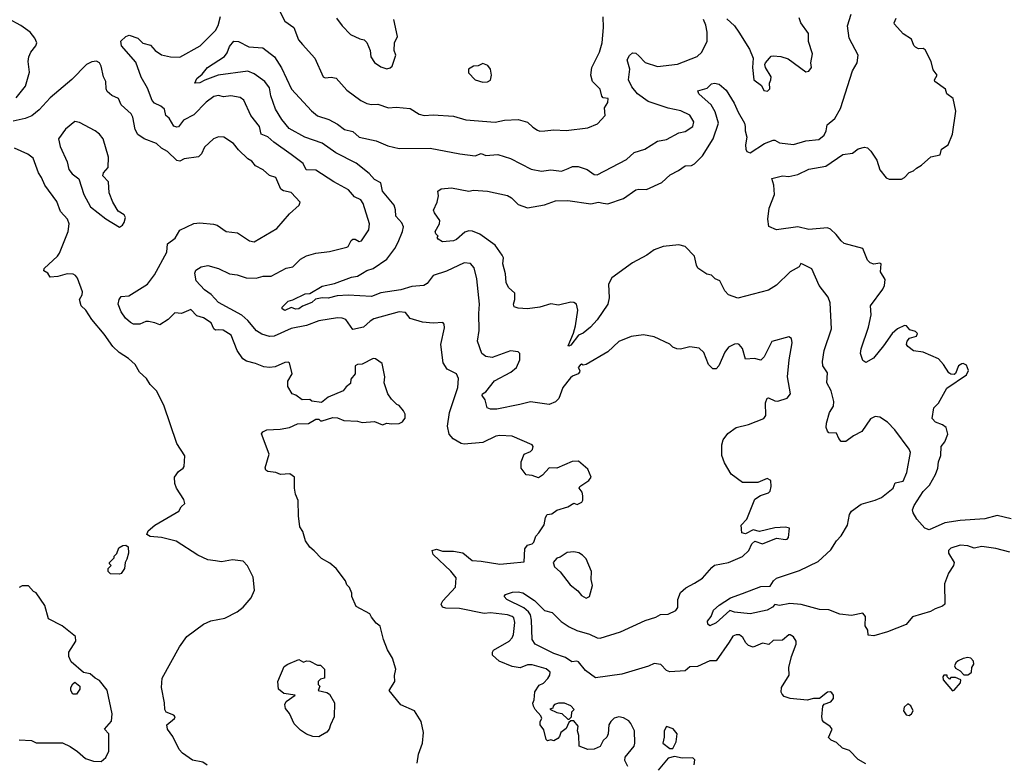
# Model space of a CAD drawing. Extents: x 1771496 to 1971148, y 471553 to 643630.
# Tile 87 of 256: x 1862558 to 1868930, y 515175 to 519985. Entities that reach past the tile are written whole.
import ezdxf

# ---------------------------------------------------------------- set-up
doc = ezdxf.new("R2010")
doc.units = 0

msp = doc.modelspace()

# ---------------------------------------------------------------- linework, layer by layer
at = {"layer": '0CON10XD'}
for points in [[(1864235, 520050), (1864274.3, 519975), (1864332.5, 519935), (1864362.2, 519855), (1864389.2, 519825), (1864469.2, 519735), (1864521.2, 519615), (1864535, 519608.8), (1864575, 519612.2), (1864606.3, 519606.3), (1864675, 519528.1), (1864765, 519462.2), (1864805, 519442.2), (1864835, 519436.7), (1864875, 519439.4), (1864945, 519414.4), (1864995, 519418.9), (1865085, 519410), (1865142.8, 519372.8), (1865175, 519364.4), (1865235, 519368.9), (1865365, 519360.6), (1865445, 519336.9), (1865635, 519320.9), (1865695, 519335.6), (1865785, 519339.4), (1865845, 519321.4), (1865878.9, 519288.9), (1865909.7, 519269.7), (1865925, 519264.2), (1865956, 519266), (1866015, 519273.1), (1866095, 519268.6), (1866235, 519286), (1866298.3, 519311.7), (1866346.7, 519365), (1866342.5, 519415), (1866365, 519450), (1866367.5, 519475), (1866335, 519480), (1866325, 519490), (1866314.4, 519535), (1866265.4, 519585.4), (1866254.6, 519625.4), (1866260.5, 519675), (1866311.1, 519775), (1866327.8, 519835), (1866337.1, 519935), (1866333.2, 520003.2)], [(1862535, 519480), (1862595.4, 519554.6), (1862620.9, 519645), (1862612.5, 519715), (1862616.4, 519743.6), (1862630.8, 519775), (1862663.1, 519815), (1862669.5, 519835), (1862656.5, 519865), (1862625, 519904.4), (1862566.4, 519946.4), (1862485, 519989.6)], [(1863244.4, 519875.6), (1863266.1, 519883.9), (1863323.8, 519865), (1863355, 519832.5), (1863405, 519820), (1863434.8, 519784.8), (1863475, 519758.2), (1863535, 519744.7), (1863595, 519743.3), (1863725.7, 519815), (1863825, 519915.7), (1863843.4, 519946.6), (1863857.1, 520005)], [(1868035, 515171.2), (1867985, 515200), (1867928.8, 515258.8), (1867883, 515273), (1867845, 515310), (1867810, 515325), (1867793, 515343), (1867816.7, 515395), (1867803.9, 515413.9), (1867761.7, 515441.7), (1867753, 515453), (1867750, 515475), (1867756.7, 515545), (1867765, 515557.5), (1867808, 515572), (1867825, 515593.3), (1867824.4, 515615), (1867815, 515630), (1867805, 515636.4), (1867785, 515634.3), (1867735, 515593.3), (1867695, 515594), (1867655, 515583.3), (1867545, 515593.3), (1867506.4, 515606.4), (1867491.7, 515621.7), (1867486.1, 515636.1), (1867488, 515665), (1867537.5, 515745), (1867536.9, 515795), (1867553.7, 515866.3), (1867582.5, 515945), (1867584, 515965), (1867565, 515994), (1867545, 516007.1), (1867535, 516005.8), (1867495, 515970.6), (1867435, 515970), (1867406.4, 515943.6), (1867365, 515953.1), (1867305, 515926.2), (1867275, 515936.7), (1867256.7, 515955), (1867239.1, 515989.1), (1867215.5, 516005.5), (1867195, 516005.5), (1867173.5, 515996.5), (1867150.7, 515959.3), (1867065, 515838.1), (1867025, 515838.8), (1866945, 515801.5), (1866895, 515800), (1866865, 515774.3), (1866765, 515766.2), (1866745, 515775.6), (1866708, 515815), (1866665, 515821.1), (1866627.5, 515802.5), (1866455, 515751.8), (1866285, 515727.2), (1866220, 515775), (1866175, 515830.5), (1866164.5, 515835.5), (1866131.2, 515831.2), (1866090, 515860), (1866015.6, 515885), (1865893.1, 515945), (1865875, 515976.7), (1865870.9, 516100.9), (1865863.3, 516135), (1865850.4, 516155), (1865821.5, 516181.5), (1865711.2, 516235), (1865692.5, 516255), (1865702.3, 516267.7), (1865747, 516283), (1865785, 516284.3), (1865815, 516277.8), (1865889, 516229), (1865955, 516163.3), (1866005, 516150), (1866062.5, 516092.5), (1866115, 516057.8), (1866163.1, 516033.1), (1866245, 516010), (1866295, 515986.4), (1866315, 515984.6), (1866446.2, 516025), (1866605, 516098.9), (1866675, 516120.9), (1866705, 516136.9), (1866755, 516140.6), (1866805, 516164.4), (1866817.8, 516182.2), (1866817.5, 516235), (1866835, 516280), (1866869.6, 516310.4), (1866925, 516340.9), (1866978, 516372), (1867037.4, 516442.6), (1867055, 516455.8), (1867145, 516474.3), (1867235, 516512.5), (1867277.4, 516552.6), (1867295.6, 516594.4), (1867315, 516611.2), (1867365, 516594.2), (1867455, 516631.2), (1867515, 516622.5), (1867525.5, 516624.5), (1867533.3, 516635), (1867540, 516695), (1867515, 516703.3), (1867445, 516698), (1867345, 516673.8), (1867304.2, 516685.8), (1867255, 516660), (1867232.5, 516665), (1867227.5, 516715), (1867263.3, 516755), (1867316.4, 516883.6), (1867351.7, 516908.3), (1867405, 516924), (1867415.6, 516934.4), (1867422.5, 516965), (1867420, 517005), (1867395, 517016.2), (1867335, 516991.2), (1867235, 516990.8), (1867162, 517045), (1867119.5, 517119.5), (1867102.5, 517165), (1867102.5, 517235), (1867111.7, 517268.3), (1867141.3, 517308.7), (1867195, 517348), (1867275, 517365.8), (1867375, 517406), (1867386, 517425), (1867384.3, 517505.7), (1867395, 517537.5), (1867405, 517538.8), (1867445, 517518.8), (1867465, 517516.7), (1867525, 517537.5), (1867545.9, 517564.1), (1867527.1, 517675), (1867537.1, 517785), (1867558, 517895), (1867552.3, 517922.3), (1867535, 517933.8), (1867425, 517903.8), (1867375.7, 517804.3), (1867355, 517783.3), (1867313.6, 517793.6), (1867255, 517788.8), (1867235, 517858.8), (1867215, 517884), (1867205, 517888), (1867185, 517885.8), (1867145, 517866), (1867121.5, 517835), (1867083.3, 517745), (1867065, 517727.5), (1867045, 517726.7), (1867015, 517753.8), (1866985, 517832), (1866955, 517860), (1866895, 517869.2), (1866835, 517854.3), (1866810, 517855), (1866785.9, 517865.9), (1866765.8, 517885.8), (1866663.6, 517933.6), (1866595, 517946.5), (1866515, 517936.5), (1866435, 517902.5), (1866365, 517837.5), (1866225, 517754), (1866205, 517750), (1866195, 517757.5), (1866185, 517750), (1866172.5, 517735), (1866182.5, 517715), (1866181.2, 517705), (1866173.3, 517695), (1866135, 517679.5), (1866122.4, 517667.6), (1866074.3, 517605), (1866048, 517535), (1866026.6, 517513.4), (1865985, 517496.7), (1865865, 517512.2), (1865795, 517496.2), (1865646.5, 517466.5), (1865605.5, 517465.5), (1865583.8, 517475), (1865570.9, 517525), (1865552, 517555), (1865553.1, 517565), (1865575, 517578.1), (1865630.8, 517649.2), (1865737.5, 517705), (1865773.3, 517735), (1865796, 517785), (1865795.6, 517825), (1865785, 517837.5), (1865735, 517841.9), (1865615, 517800.8), (1865575, 517805.5), (1865548.6, 517825), (1865521.9, 517905), (1865530.9, 517975), (1865528.9, 518085), (1865534.4, 518144.4), (1865517.6, 518307.6), (1865499.8, 518379.8), (1865475, 518406.9), (1865435, 518412.7), (1865321.1, 518358.9), (1865235, 518330.9), (1865195, 518277.8), (1865173.3, 518265), (1865095, 518260), (1865025, 518237.5), (1864895, 518217.5), (1864835, 518194.6), (1864685, 518202.7), (1864612, 518198), (1864555, 518184.6), (1864515, 518184.7), (1864473, 518177), (1864449.2, 518155), (1864387.5, 518132.5), (1864365, 518114.4), (1864345, 518112.5), (1864315, 518123.3), (1864275, 518104), (1864257.5, 518115), (1864257.5, 518125), (1864295, 518163.8), (1864325, 518172), (1864405, 518211.1), (1864436.3, 518213.7), (1864515, 518261.1), (1864595, 518278), (1864705, 518318.9), (1864745, 518326.9), (1864776, 518345), (1864805, 518362.9), (1864845, 518376.4), (1864933.4, 518436.6), (1864985.5, 518505), (1865006.7, 518545), (1865036.5, 518615), (1865041.2, 518645), (1865030.8, 518670.8), (1864992, 518715), (1864990.8, 518755), (1864982.5, 518785), (1864906.9, 518875), (1864895, 518930), (1864855, 518950.9), (1864819.6, 518989.6), (1864735, 519056.7), (1864605, 519124), (1864515, 519185.3), (1864404.2, 519224.2), (1864301.2, 519281.2), (1864255, 519339.5), (1864213.8, 519405), (1864183.1, 519493.1), (1864174.7, 519544.7), (1864143.8, 519585), (1864075.6, 519635.6), (1864035, 519651), (1863843.5, 519626.5), (1863756.2, 519593.8), (1863725, 519575.8), (1863692.5, 519575), (1863704, 519605), (1863738.6, 519631.4), (1863774.5, 519675), (1863884.1, 519745.9), (1863900.2, 519769.8), (1863915, 519810.6), (1863945, 519845.7), (1863975, 519842.9), (1864040.1, 519810.1), (1864132.2, 519802.2), (1864206.9, 519745), (1864252.6, 519672.6), (1864317.9, 519535), (1864445.6, 519395), (1864485, 519362.9), (1864559, 519339), (1864615, 519308.9), (1864659.2, 519275), (1864715, 519261.9), (1864755, 519224.6), (1864865, 519201.5), (1864939.7, 519169.7), (1865015, 519151.9), (1865215, 519154), (1865406.5, 519116.5), (1865505, 519104.6), (1865545, 519119.2), (1865575, 519106.4), (1865652.9, 519112.9), (1865735, 519087.8), (1865868, 519018), (1865935, 519004.7), (1865995, 519012.7), (1866064.1, 519005.9), (1866107.9, 519022.1), (1866135.4, 519034.6), (1866172.5, 519035), (1866230, 519015), (1866275, 518983.5), (1866295, 518981.8), (1866485, 519080.4), (1866535, 519125.6), (1866603.3, 519146.7), (1866685, 519198.1), (1866745, 519210.5), (1866825, 519253.1), (1866865, 519261.4), (1866914, 519295), (1866920.8, 519325), (1866895, 519368.1), (1866836.7, 519395), (1866755, 519412.1), (1866626.2, 519456.2), (1866555.8, 519505), (1866519.5, 519549.5), (1866498.9, 519595), (1866506.7, 519665), (1866488.9, 519725), (1866505, 519754.2), (1866525, 519770), (1866545, 519768), (1866565, 519750.8), (1866605, 519708.2), (1866685, 519681.2), (1866815, 519697.8), (1866943.3, 519746.7), (1866971.8, 519775), (1867007.1, 519845), (1867006.8, 519903.2), (1866998.3, 519948.3), (1866983.8, 519985)], [(1864608, 519995), (1864645, 519946), (1864699.7, 519889.7), (1864759.2, 519860.8), (1864787.5, 519855), (1864805, 519837.5), (1864826.4, 519785), (1864830.4, 519745), (1864855, 519707.1), (1864895, 519679.2), (1864935, 519667.5), (1864955, 519672.5), (1864968.6, 519685), (1864993.3, 519755), (1864981.2, 519785), (1864983.8, 519835), (1865003, 519877), (1864980, 519985)], [(1867135, 519990.8), (1867184.2, 519945), (1867212.9, 519905), (1867281.4, 519795), (1867306, 519735), (1867300, 519675), (1867309.2, 519595), (1867358.1, 519558.1), (1867375, 519526), (1867397.1, 519522.9), (1867412.5, 519537.5), (1867410.8, 519575), (1867420, 519595), (1867420.6, 519615), (1867385.8, 519675), (1867381.2, 519695), (1867383.9, 519706.1), (1867411.2, 519735), (1867421.2, 519748.8), (1867435, 519751.2), (1867485, 519746.2), (1867532, 519732), (1867645, 519647.5), (1867665, 519652.5), (1867682.5, 519675), (1867678.8, 519705), (1867688.8, 519765), (1867663.9, 519843.9), (1867663.1, 519895), (1867614.5, 519965), (1867602.7, 519997.3)], [(1867264.2, 519225.8), (1867255.6, 519175), (1867257.9, 519147.9), (1867265, 519131.2), (1867285, 519122.9), (1867379.2, 519185), (1867435, 519204.5), (1867445.4, 519205.4), (1867475, 519187.3), (1867565, 519177.5), (1867645, 519200.9), (1867730.3, 519209.7), (1867765, 519238.8), (1867777.5, 519265), (1867784.2, 519305), (1867834.6, 519345.4), (1867870, 519410), (1867948.1, 519655), (1867977.5, 519705), (1867984.3, 519755), (1867925.9, 519865), (1867915.4, 519945), (1867938.5, 520021.5)], [(1867842.7, 518595), (1867805, 518630.6), (1867785, 518638.1), (1867665, 518628.7), (1867595, 518644.7), (1867456.4, 518626.4), (1867406.1, 518646.1), (1867399.4, 518695), (1867408.2, 518765), (1867443.8, 518855), (1867438.8, 518915), (1867425, 518957.5), (1867495, 518974), (1867535, 518971.4), (1867595, 518982.5), (1867665, 519018.1), (1867775, 519038.1), (1867885, 519113.3), (1867948.3, 519121.7), (1867985, 519149.2), (1868025, 519160.8), (1868045.7, 519155.7), (1868066.2, 519135), (1868105, 519076.7), (1868124.5, 519014.5), (1868165, 518961.4), (1868185, 518952.4), (1868265, 518954.1), (1868285, 518964.4), (1868315, 518995.6), (1868342.9, 519007.1), (1868361.2, 519025), (1868395, 519042.9), (1868455, 519097.1), (1868515, 519110), (1868523.2, 519146.8), (1868567.8, 519175), (1868595.4, 519245), (1868617.2, 519392.8), (1868598.9, 519475), (1868558, 519505), (1868550, 519535), (1868480, 519585), (1868478.8, 519595), (1868496.2, 519625), (1868469.7, 519659.7), (1868457.8, 519715), (1868418.8, 519788.8), (1868405, 519797.5), (1868375, 519796.7), (1868355, 519806.7), (1868345, 519817.5), (1868329.7, 519859.7), (1868275, 519894), (1868220, 519955), (1868217.5, 519965), (1868230, 519995)], [(1866493.3, 515155), (1866473.6, 515193.6), (1866477.5, 515215), (1866535.8, 515285), (1866540, 515305), (1866536.1, 515386.1), (1866513.6, 515433.6), (1866499.5, 515449.5), (1866465, 515468.8), (1866435, 515476.2), (1866405, 515467.5), (1866383.6, 515446.4), (1866370, 515425), (1866367.5, 515365), (1866357.5, 515345), (1866335, 515322.5), (1866315, 515283.3), (1866275, 515266.2), (1866235, 515263.8), (1866180, 515285), (1866176.7, 515355), (1866167.5, 515385), (1866172.5, 515415), (1866145, 515450), (1866125, 515450), (1866111.7, 515438.3), (1866095, 515400), (1866060, 515375), (1866051.7, 515348.3), (1866040, 515335), (1866015, 515320), (1865995, 515327.5), (1865975, 515320), (1865965, 515330), (1865951.2, 515391.2), (1865926.7, 515425), (1865927.5, 515445), (1865937.5, 515465), (1865931.7, 515481.7), (1865893.9, 515523.9), (1865882.5, 515545), (1865880, 515565), (1865887.5, 515585), (1865891.7, 515638.3), (1865920.5, 515679.5), (1865947.3, 515692.7), (1865975.5, 515724.5), (1865989.2, 515745), (1865991.2, 515765), (1865965, 515786.2), (1865875, 515812.1), (1865845, 515812.2), (1865796.8, 515793.2), (1865745, 515802.2), (1865662, 515835), (1865617.5, 515875), (1865617, 515893), (1865625, 515907.5), (1865725, 515965.6), (1865745, 515986), (1865755, 516007.5), (1865763.5, 516085), (1865756.5, 516115), (1865745, 516125.4), (1865715, 516135.4), (1865605, 516148.7), (1865565, 516144.7), (1865405, 516177.1), (1865315, 516178.6), (1865294.4, 516184.4), (1865286.2, 516205), (1865296, 516225), (1865379.5, 516315), (1865383.1, 516375), (1865348.1, 516418.1), (1865233.8, 516525), (1865227.5, 516552.5), (1865255, 516560), (1865295, 516548), (1865365, 516546.9), (1865425, 516536.9), (1865486, 516486), (1865545, 516483.1), (1865665, 516462.5), (1865735, 516469.4), (1865822, 516478), (1865827, 516563), (1865845, 516586.7), (1865875, 516594), (1865885.6, 516604.4), (1865897.5, 516645), (1865917.5, 516665), (1865951.7, 516718.3), (1865960, 516765), (1865972.5, 516785), (1866001.7, 516788.3), (1866035, 516812.5), (1866105, 516833.3), (1866145, 516857.5), (1866165, 516848), (1866196.2, 516865), (1866203.6, 516876.4), (1866202, 516905), (1866198, 516928), (1866180, 516955), (1866182.5, 516965), (1866242.5, 517005), (1866257.5, 517025), (1866235, 517077.5), (1866175, 517130), (1866133.6, 517126.4), (1866035, 517083.3), (1865985, 517086.2), (1865941.7, 517038.3), (1865915, 517022.5), (1865875, 517037.5), (1865835, 517040), (1865803, 517083), (1865803.3, 517125), (1865822.5, 517175), (1865865, 517192), (1865877.5, 517205), (1865880.6, 517225), (1865875.7, 517235), (1865745, 517291.4), (1865665, 517295.5), (1865638.9, 517291.1), (1865555, 517250), (1865435, 517239.5), (1865415, 517244.4), (1865363.3, 517273.3), (1865336.9, 517305), (1865327.8, 517355), (1865339.6, 517445), (1865393.8, 517605), (1865398.5, 517665), (1865384.6, 517694.6), (1865323.6, 517723.6), (1865299.2, 517765), (1865284.5, 517885), (1865307.6, 517992.4), (1865305.7, 518015), (1865295.6, 518025.6), (1865235, 518021.1), (1865165, 518028.5), (1865085, 518051.1), (1865055, 518091.5), (1865015, 518096.2), (1864851.1, 518048.9), (1864825.7, 518034.3), (1864783.3, 517995), (1864715, 517981.9), (1864668.2, 518045), (1864645, 518054.8), (1864614, 518056), (1864495, 518037.5), (1864413.6, 518006.4), (1864315, 517986.7), (1864205, 517937.5), (1864175, 517935.8), (1864125, 517950.5), (1864091.7, 517971.7), (1864035, 518039.1), (1863995, 518074.7), (1863845, 518155.5), (1863798.2, 518208.2), (1863755, 518236.5), (1863699.2, 518295), (1863692, 518345), (1863698.8, 518365), (1863733.3, 518386.7), (1863775, 518394.2), (1863845, 518375.7), (1863915, 518340.6), (1863964.6, 518334.6), (1864024.5, 518314.5), (1864087.6, 518312.4), (1864133.6, 518326.4), (1864185, 518326.9), (1864282.2, 518377.8), (1864325, 518387.1), (1864376, 518435), (1864415, 518458.1), (1864475.6, 518474.4), (1864562.5, 518485), (1864675, 518512.9), (1864685, 518517.5), (1864704, 518556), (1864714.7, 518565.3), (1864728.8, 518565), (1864755, 518551.1), (1864770, 518555), (1864818.1, 518625), (1864821.1, 518665), (1864780, 518795), (1864765, 518820), (1864725, 518838.8), (1864686.9, 518885), (1864591.9, 518935), (1864475, 519010.7), (1864412.7, 519012.7), (1864393.3, 519055), (1864315, 519111.8), (1864202.2, 519192.2), (1864165, 519226.2), (1864121.5, 519245), (1864110.5, 519295), (1864053.1, 519365), (1864008.2, 519465), (1863985, 519482.5), (1863925, 519492.8), (1863876.1, 519486.1), (1863845, 519495.5), (1863815, 519488.2), (1863765, 519452.1), (1863685, 519369.7), (1863618.5, 519335), (1863585, 519291.4), (1863575, 519288.9), (1863555, 519297.1), (1863525, 519347.1), (1863503.8, 519365), (1863495.7, 519405), (1863472, 519425), (1863431.1, 519445), (1863415, 519461.1), (1863385, 519542), (1863345, 519613.8), (1863309.8, 519709.8), (1863216.9, 519815), (1863212, 519845), (1863244.4, 519875.6)], [(1865130, 515175), (1865140, 515235), (1865166, 515305), (1865172.5, 515375), (1865156.2, 515445), (1865112.5, 515515), (1865025, 515552.5), (1864950, 515645), (1864986.7, 515705), (1864983.6, 515743.6), (1864993.3, 515785), (1864970, 515855), (1864939.3, 515909.3), (1864912.5, 515975), (1864891.7, 516061.7), (1864865, 516082.5), (1864835, 516120), (1864825, 516142.5), (1864735, 516190), (1864707.5, 516255), (1864707.5, 516275), (1864692.5, 516312.5), (1864675, 516330), (1864666.1, 516356.1), (1864606.7, 516435), (1864565, 516470), (1864510.5, 516500.5), (1864465, 516550), (1864435, 516573.3), (1864408.8, 516615), (1864390, 516675), (1864372, 516705), (1864362, 516775), (1864360, 516875), (1864344, 516915), (1864337.5, 516955), (1864337.5, 517025), (1864306.4, 517046.4), (1864245, 517043.8), (1864215, 517056), (1864165, 517063.3), (1864151.7, 517071.7), (1864147, 517087), (1864173.3, 517175), (1864123, 517307), (1864130.7, 517319.3), (1864157, 517333), (1864243, 517337), (1864305, 517347.5), (1864355, 517370), (1864427, 517373), (1864475, 517400), (1864495, 517400), (1864505, 517390), (1864515, 517390), (1864585, 517412.5), (1864615, 517410), (1864655, 517393.3), (1864745, 517388), (1864775, 517380), (1864855, 517386.2), (1864906.1, 517363.9), (1864935, 517376.2), (1864965, 517371.2), (1865015, 517373.8), (1865036.1, 517383.9), (1865045, 517397.5), (1865053, 517407), (1865053, 517433), (1865042.5, 517455), (1865015, 517490), (1865000, 517495), (1864965, 517530), (1864940, 517565), (1864916.7, 517635), (1864921.2, 517675), (1864905, 517760), (1864861.7, 517791.7), (1864845, 517792.5), (1864775, 517756.7), (1864745, 517753.8), (1864728.8, 517745), (1864730, 517695), (1864700.5, 517659.5), (1864698.8, 517631.2), (1864670.8, 517609.2), (1864652.5, 517585), (1864555, 517544), (1864511.7, 517508.3), (1864448.3, 517518.3), (1864435, 517527.5), (1864387, 517527), (1864346.1, 517556.1), (1864322.5, 517565), (1864292.7, 517612.7), (1864293.8, 517646.2), (1864321.2, 517695), (1864303.3, 517765), (1864295, 517770), (1864275, 517767.5), (1864210.5, 517739.5), (1864175, 517735.8), (1864138.8, 517738.8), (1864085, 517762), (1864025, 517775.8), (1864002.1, 517792.1), (1863964.6, 517844.6), (1863926.9, 517945), (1863875, 517976.1), (1863847.8, 517977.8), (1863825, 517975.7), (1863814.7, 517984.7), (1863798.1, 518025), (1863747.2, 518057.2), (1863705, 518070), (1863665, 518110), (1863605, 518084.4), (1863562.3, 518087.7), (1863520, 518045), (1863465, 518011.1), (1863432.5, 518025), (1863392.1, 518032.1), (1863375, 518031.9), (1863335, 518015.6), (1863295, 518015.7), (1863275, 518025.7), (1863243.1, 518055), (1863214.4, 518095), (1863195.7, 518145), (1863201.2, 518175), (1863215, 518193.8), (1863265, 518198.8), (1863385.7, 518275), (1863430, 518335), (1863509.8, 518480.2), (1863515.8, 518535), (1863565, 518571.9), (1863595, 518622.5), (1863685, 518665.7), (1863725, 518670.8), (1863811.7, 518661.7), (1863836.2, 518655), (1863895, 518615.6), (1863966.8, 518606.8), (1864045, 518554.2), (1864075, 518547.1), (1864222, 518635), (1864305, 518728.8), (1864367.5, 518785), (1864372.5, 518805), (1864315, 518866.9), (1864265, 518878.2), (1864248.5, 518888.5), (1864215, 518963.3), (1864175, 518976.9), (1864134.7, 519014.7), (1864085, 519040), (1864060, 519070), (1864035, 519085.7), (1863973.3, 519143.3), (1863942.9, 519185), (1863880, 519225), (1863845, 519226.7), (1863812.5, 519215), (1863755, 519159.4), (1863733.9, 519116.1), (1863715, 519098.6), (1863622.5, 519085), (1863595, 519070), (1863574.6, 519074.6), (1863515, 519132.2), (1863475, 519154.4), (1863443.3, 519183.3), (1863363.6, 519213.6), (1863322.4, 519242.4), (1863304.5, 519275), (1863289.4, 519355), (1863279.4, 519375), (1863215.6, 519435), (1863198.1, 519475), (1863153.8, 519495), (1863125, 519520), (1863118.1, 519538.1), (1863116.5, 519585), (1863100.5, 519615), (1863084.5, 519685), (1863075, 519705.8), (1863055, 519716.9), (1863025, 519712.5), (1862990, 519695), (1862895, 519597.1), (1862755, 519478.6), (1862685, 519401.4), (1862636.1, 519363.9), (1862594.5, 519345.5), (1862515, 519328.5)], [(1865555, 519580.8), (1865585, 519582), (1865605.6, 519594.4), (1865610.8, 519625), (1865605.7, 519665.7), (1865588.3, 519688.3), (1865555, 519701.2), (1865525, 519686), (1865495, 519683.8), (1865462.5, 519665), (1865461.7, 519641.7), (1865506.7, 519595), (1865555, 519580.8)], [(1868965, 516540.9), (1868875, 516565.5), (1868785, 516576.9), (1868735, 516566.9), (1868695, 516582.7), (1868644.6, 516585.4), (1868583.7, 516566.3), (1868568.6, 516551.4), (1868570, 516535), (1868605.5, 516475), (1868601.1, 516455), (1868570, 516405), (1868544.1, 516335.9), (1868545.9, 516204.1), (1868529.5, 516190.5), (1868482.5, 516175), (1868452.5, 516157.5), (1868337.1, 516122.9), (1868295, 516073.1), (1868174.2, 516025.8), (1868085, 516000), (1868050, 516005), (1868047, 516037), (1868030.8, 516065), (1868031.4, 516125), (1868015, 516145.7), (1867941.7, 516131.7), (1867865, 516138.8), (1867795, 516168.1), (1867735, 516168.9), (1867615, 516202.2), (1867541.7, 516208.3), (1867475.6, 516195.6), (1867445, 516202.5), (1867430, 516185), (1867395, 516164.7), (1867285, 516141.5), (1867183.3, 516153.3), (1867155, 516163.8), (1867065, 516083.3), (1867025, 516064.6), (1867010.9, 516075), (1867008.9, 516095), (1867032.5, 516125), (1867048.6, 516165), (1867085, 516197.8), (1867158.8, 516245), (1867235, 516274.4), (1867355, 516319.6), (1867415, 516320), (1867435.7, 516355), (1867455, 516372.9), (1867605, 516422.5), (1867725, 516480), (1867806.9, 516555), (1867844.3, 516615), (1867875, 516646), (1867916.4, 516716.4), (1867927.5, 516785), (1867941.4, 516805), (1868005, 516850.4), (1868095, 516876.8), (1868135.8, 516895), (1868210, 516955), (1868225, 516988.8), (1868275, 517000), (1868299.6, 517055), (1868323.3, 517185), (1868315, 517208), (1868222.9, 517332.9), (1868175, 517382.5), (1868125, 517414.2), (1868095, 517419.2), (1868065, 517403.8), (1868007.7, 517322.3), (1867955, 517294.2), (1867905, 517256.2), (1867875, 517257.5), (1867860, 517275), (1867845, 517310), (1867795, 517313.3), (1867785, 517322.5), (1867776.4, 517346.4), (1867779.2, 517375), (1867798.1, 517445), (1867824, 517485), (1867827.1, 517515), (1867810, 517585), (1867781.9, 517635), (1867785, 517700), (1867756.9, 517746.9), (1867754.4, 517774.4), (1867765.5, 517844.5), (1867811.2, 517985), (1867802.7, 518152.7), (1867790.8, 518190.8), (1867732.5, 518265), (1867685, 518372.5), (1867625, 518402.5), (1867612.5, 518407.5), (1867603, 518387), (1867545, 518353.8), (1867455, 518267.5), (1867405, 518234.3), (1867205, 518184.2), (1867145, 518205.7), (1867121.8, 518231.8), (1867090, 518295), (1867058.3, 518308.3), (1867035, 518333.3), (1867005, 518338.8), (1866947.8, 518377.8), (1866937.3, 518397.3), (1866926, 518456), (1866865, 518516.9), (1866825, 518527.6), (1866722.5, 518517.5), (1866665, 518496.9), (1866617.3, 518462.7), (1866525, 518412.9), (1866391.4, 518315), (1866368.9, 518275), (1866373.8, 518185), (1866364.3, 518145), (1866295.7, 518044.3), (1866252.7, 517995), (1866205, 517957.3), (1866175, 517943.3), (1866125, 517880), (1866112.3, 517872.3), (1866107.5, 517875), (1866143.2, 517956.8), (1866155.4, 518005), (1866170.9, 518105), (1866161.4, 518145), (1866145.4, 518155.4), (1866125, 518157.7), (1866045, 518138.6), (1865995, 518146.9), (1865925.3, 518124.7), (1865844.5, 518115.5), (1865785, 518118.1), (1865758, 518128), (1865754.1, 518144.1), (1865762.2, 518175), (1865762, 518215), (1865721.9, 518251.9), (1865705.6, 518285), (1865701.3, 518341.3), (1865685.6, 518405), (1865688.5, 518445), (1865681.1, 518461.1), (1865635, 518526.7), (1865535, 518597.6), (1865487.6, 518617.6), (1865465, 518618.8), (1865439.1, 518610.9), (1865385, 518563.3), (1865365, 518554.4), (1865295, 518548.2), (1865266, 518565), (1865260, 518575), (1865265.5, 518585.5), (1865250.3, 518600.3), (1865247.1, 518615), (1865275.6, 518664.4), (1865277.1, 518685), (1865241.9, 518735), (1865237.3, 518752.7), (1865260.8, 518805), (1865268, 518845), (1865263.8, 518875), (1865285, 518890), (1865353.3, 518896.7), (1865465, 518876.7), (1865495, 518882.2), (1865585, 518875.6), (1865715, 518846.7), (1865741.9, 518831.9), (1865785, 518790.4), (1865845, 518767.5), (1865955, 518788.1), (1866025, 518812.9), (1866105.5, 518814.5), (1866255, 518793.3), (1866305, 518805.6), (1866335, 518798.5), (1866365, 518794.6), (1866465, 518828), (1866545, 518884.4), (1866565, 518889.2), (1866615, 518886.2), (1866715, 518932), (1866767.7, 518982.3), (1866821.2, 519008.8), (1866865, 519040), (1866905, 519042.5), (1866925, 519052.5), (1866976.4, 519103.6), (1867045.4, 519214.6), (1867080.4, 519315), (1867058.6, 519388.6), (1867033.8, 519433.8), (1866952.9, 519505), (1866946, 519524), (1867008.3, 519541.7), (1867035, 519569.4), (1867055, 519574.4), (1867085, 519566.9), (1867129.5, 519529.5), (1867183.1, 519445), (1867207.4, 519387.4), (1867248.1, 519315), (1867254.2, 519295), (1867252.5, 519265), (1867264.2, 519225.8)], [(1863205, 518643.3), (1863223.9, 518656.1), (1863235, 518673.3), (1863242.9, 518705), (1863235, 518722), (1863195.8, 518745.8), (1863161.2, 518805), (1863138, 518865), (1863133.8, 518935), (1863096.7, 518975), (1863100, 518995), (1863130.8, 519029.2), (1863134, 519095), (1863098, 519215), (1863074.2, 519245), (1863046.6, 519266.6), (1862945, 519320.7), (1862914.7, 519325.3), (1862855, 519276), (1862810, 519215), (1862820, 519165), (1862866, 519065), (1862876.7, 519016.7), (1862898.5, 518988.5), (1862940, 518955), (1862973.8, 518855), (1863016, 518775), (1863115, 518696.9), (1863205, 518643.3)], [(1863772.3, 515162.3), (1863743.3, 515183.3), (1863675.7, 515195.7), (1863611.4, 515241.4), (1863591.2, 515265), (1863548.3, 515348.3), (1863514, 515395), (1863511.2, 515425), (1863560, 515465), (1863563.3, 515475), (1863555.7, 515485.7), (1863506.7, 515505), (1863497.5, 515522.5), (1863496.1, 515566.1), (1863476.4, 515666.4), (1863480, 515725), (1863591.8, 515928.2), (1863640, 515995), (1863747.5, 516075), (1863795, 516096.2), (1863885, 516114), (1863965, 516153.8), (1864005.5, 516184.5), (1864055.6, 516244.4), (1864076.9, 516295), (1864068.3, 516378.3), (1864031.9, 516451.9), (1864005, 516482.5), (1863935, 516490.8), (1863865, 516478.6), (1863825.9, 516484.1), (1863775, 516490.8), (1863710.7, 516520.7), (1863571.7, 516611.7), (1863475, 516636), (1863401.7, 516641.7), (1863380, 516655), (1863390.5, 516679.5), (1863433.3, 516715), (1863587.5, 516805), (1863602.5, 516835), (1863627.5, 516855), (1863620.7, 516880.7), (1863573.3, 516955), (1863562.5, 516985), (1863560, 517025), (1863587, 517063), (1863616.4, 517083.6), (1863622.5, 517095), (1863627, 517163), (1863574.1, 517244.1), (1863492.1, 517492.1), (1863442.5, 517585), (1863402, 517625), (1863378, 517665), (1863334.2, 517705), (1863306.2, 517755), (1863263, 517793), (1863202.4, 517832.4), (1863161.3, 517871.3), (1863105, 517950.8), (1863025.3, 518045.3), (1862986.9, 518105), (1862955, 518134), (1862945.5, 518175), (1862962.7, 518205), (1862965.3, 518225), (1862933.1, 518313.1), (1862919.7, 518329.7), (1862905, 518338), (1862865, 518340), (1862805, 518324), (1862755, 518320), (1862740, 518345), (1862715, 518360), (1862716.7, 518375), (1862801.9, 518455), (1862815.7, 518475), (1862871.9, 518615), (1862878.8, 518665), (1862868, 518695), (1862821.9, 518745), (1862798.8, 518808.8), (1862720, 518915), (1862700, 518965), (1862680, 518995), (1862645, 519090), (1862610, 519115), (1862524.6, 519154.6)], [(1868975.4, 516755.4), (1868885, 516777.9), (1868805, 516755.5), (1868645.4, 516744.6), (1868545, 516730), (1868445, 516686.3), (1868416.7, 516695), (1868363.3, 516753.3), (1868340, 516795), (1868336.2, 516815), (1868347.6, 516842.4), (1868406, 516934), (1868446.7, 516975), (1868485, 517043.8), (1868501.1, 517085), (1868505.3, 517125), (1868519.1, 517165), (1868520.8, 517225), (1868545, 517253.8), (1868564, 517305), (1868555, 517346.2), (1868530, 517365), (1868485, 517382), (1868464, 517405), (1868473.8, 517475), (1868505, 517503.8), (1868558.8, 517601.2), (1868685, 517688.8), (1868699.2, 517715), (1868685, 517750), (1868665, 517760), (1868655, 517758), (1868634, 517745), (1868614.5, 517695.5), (1868605, 517689.4), (1868585, 517691.9), (1868571.4, 517701.4), (1868537.5, 517755), (1868505, 517791.2), (1868405, 517833.3), (1868342, 517842), (1868305, 517870), (1868297.5, 517885), (1868301.2, 517905), (1868317.5, 517925), (1868362.3, 517937.7), (1868367.5, 517955), (1868355, 517967.5), (1868319.3, 517979.3), (1868297.5, 518005), (1868285, 518005.8), (1868238.8, 517985), (1868204.3, 517955), (1868149.4, 517875), (1868084.2, 517795), (1868035, 517767.5), (1868015, 517781.2), (1868000, 517825), (1868004.4, 517855), (1868051.8, 517995), (1868067.9, 518075), (1868064.4, 518135), (1868145, 518242.5), (1868154.6, 518265.4), (1868158.2, 518305), (1868128.8, 518355), (1868133.3, 518405), (1868125, 518410), (1868085, 518404.4), (1868061.4, 518411.4), (1868045, 518428.8), (1868014.4, 518505), (1867895, 518537.7), (1867875, 518553.5), (1867842.7, 518595)], [(1863205, 516397.5), (1863145, 516400), (1863130, 516415), (1863130, 516435), (1863150, 516455), (1863140, 516465), (1863140, 516475), (1863170, 516505), (1863170, 516515), (1863187, 516533), (1863200.7, 516569.3), (1863225, 516583.3), (1863246.1, 516586.1), (1863260, 516575), (1863263.3, 516535), (1863252.5, 516495), (1863240, 516475), (1863237.5, 516435), (1863215, 516402.5), (1863205, 516397.5)], [(1866225, 516243.8), (1866246.2, 516255), (1866266, 516325), (1866256.2, 516365), (1866258.8, 516415), (1866225, 516497.5), (1866201.2, 516521.2), (1866175.9, 516535.9), (1866145, 516542.5), (1866102, 516538), (1866055, 516507.5), (1866035, 516502.5), (1866010, 516475), (1866020, 516445), (1866055, 516413.8), (1866120.3, 516330.3), (1866171.2, 516291.2), (1866195, 516261.2), (1866225, 516243.8)], [(1862555, 515328), (1862635, 515322.5), (1862665, 515307.5), (1862835, 515306.7), (1862885, 515283.3), (1862932.3, 515252.3), (1862985, 515206.2), (1863035, 515190), (1863085, 515186.7), (1863115, 515212.5), (1863136.1, 515253.9), (1863136, 515365), (1863106.7, 515395), (1863151.9, 515448.1), (1863156, 515495), (1863125, 515647.5), (1863075, 515710), (1863045.9, 515725.9), (1863015, 515753.3), (1862971.7, 515761.7), (1862891.7, 515831.7), (1862876.7, 515865), (1862877, 515893), (1862922.5, 515965), (1862920, 515995), (1862833.6, 516063.6), (1862745, 516110), (1862720, 516195), (1862665, 516277.5), (1862647, 516287), (1862615, 516323.3), (1862575, 516322.5), (1862555, 516312.5)], [(1864495, 515346.7), (1864455, 515347.5), (1864415, 515363.3), (1864375, 515390), (1864335, 515430), (1864305, 515497.5), (1864279.3, 515529.3), (1864273.3, 515555), (1864283.3, 515575), (1864340, 515615), (1864266.8, 515626.8), (1864232.5, 515655), (1864228.8, 515705), (1864269.3, 515800.7), (1864293, 515817), (1864365, 515846.7), (1864395, 515830), (1864415, 515837.5), (1864436.4, 515836.4), (1864485, 515810), (1864505, 515810), (1864530, 515785), (1864530, 515725), (1864505, 515720), (1864490, 515705), (1864490, 515685), (1864500, 515675), (1864490, 515645), (1864545, 515633.3), (1864563, 515623), (1864596.1, 515566.1), (1864592.5, 515475), (1864568.6, 515425), (1864561.2, 515395), (1864545, 515376.7), (1864505, 515353.3), (1864495, 515346.7)], [(1868695, 515746.7), (1868705, 515753.3), (1868718.8, 515765), (1868720, 515795), (1868733, 515817), (1868730, 515835), (1868714.1, 515854.1), (1868695, 515858.8), (1868665, 515854), (1868631.3, 515838.7), (1868616.2, 515825), (1868608.8, 515805), (1868615, 515790), (1868645, 515772.5), (1868668.3, 515748.3), (1868695, 515746.7)], [(1862925, 515622.5), (1862903, 515623), (1862890, 515645), (1862890, 515665), (1862901.7, 515688.3), (1862915, 515700), (1862947.5, 515675), (1862947.5, 515655), (1862925, 515622.5)], [(1868595, 515643.3), (1868605, 515647.5), (1868647.5, 515695), (1868650, 515715), (1868615, 515730), (1868585, 515730), (1868575, 515720), (1868560, 515735), (1868560, 515745), (1868540, 515745), (1868532.5, 515735), (1868533.8, 515715), (1868595, 515643.3)], [(1866115, 515460), (1866130, 515475), (1866131.7, 515508.3), (1866147.5, 515522.5), (1866125, 515546.7), (1866085, 515563.3), (1866045, 515563.3), (1866020, 515555), (1866010, 515545), (1866008.3, 515531.7), (1865990, 515525), (1866033.6, 515503.6), (1866067, 515497), (1866105, 515460), (1866115, 515460)], [(1868315, 515483.3), (1868330, 515495), (1868340, 515515), (1868326.4, 515546.4), (1868305, 515560), (1868281.4, 515538.6), (1868277.5, 515515), (1868295, 515488.8), (1868315, 515483.3)], [(1866785, 515270), (1866806.7, 515315), (1866813.3, 515365), (1866788.3, 515398.3), (1866745, 515412.5), (1866728.8, 515385), (1866730, 515345), (1866720, 515305), (1866765, 515270), (1866785, 515270)], [(1866923.3, 515165), (1866927, 515197), (1866915, 515210), (1866845, 515208.8), (1866795, 515220), (1866755, 515207.5), (1866689.3, 515130.7)]]:
    msp.add_lwpolyline(points, dxfattribs=at)

doc.saveas('drawing.dxf')
